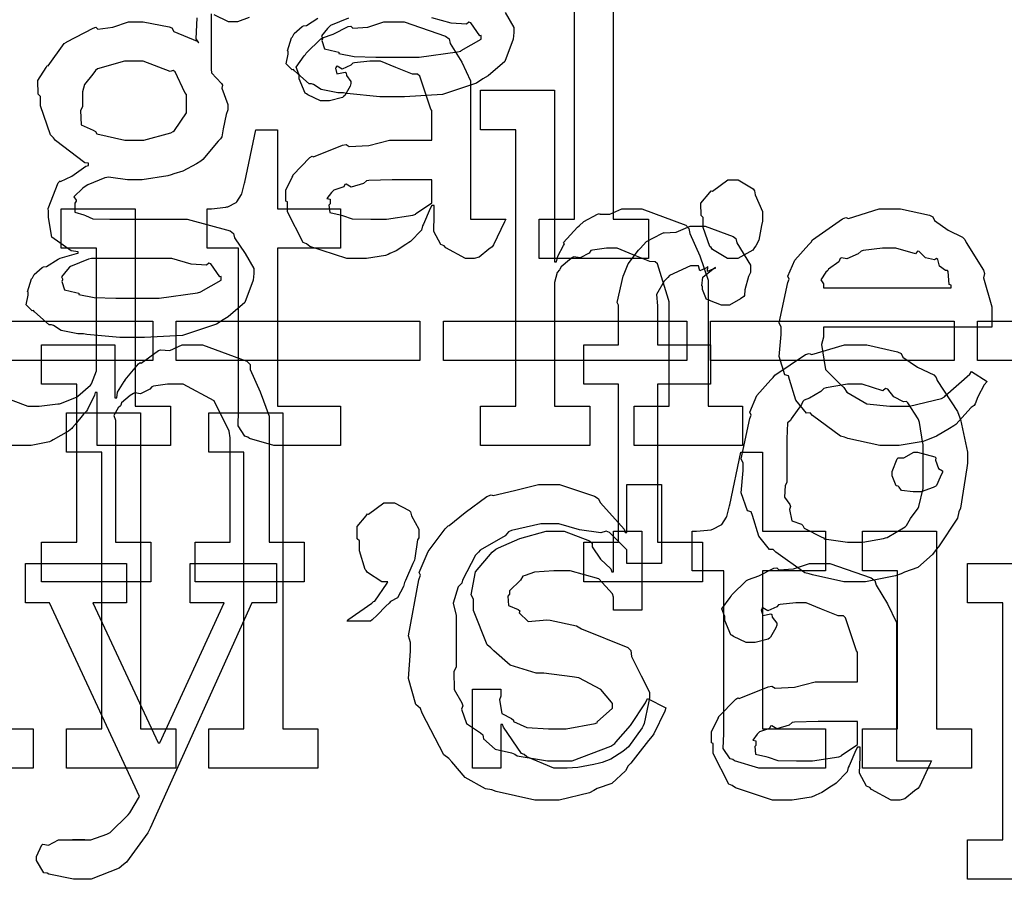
# Model space of a CAD drawing. Extents: x 0 to 8.5, y 0 to 11.
# Tile 87 of 256: x 4.327 to 4.674, y 3.126 to 3.429. Entities that reach past the tile are written whole.
import ezdxf

# ---------------------------------------------------------------- set-up
doc = ezdxf.new("R2010")
doc.units = 0
doc.layers.get('0').update_dxf_attribs({"linetype": 'CONTINUOUS'})

msp = doc.modelspace()

# ---------------------------------------------------------------- linework, layer by layer
at = {"color": 0}
for points in [[(4.51004, 3.35846), (4.5224, 3.35846), (4.5224, 3.45568), (4.51004, 3.45568), (4.51004, 3.46957), (4.53608, 3.46957), (4.53608, 3.35846), (4.54844, 3.35846), (4.54844, 3.34457), (4.51004, 3.34457), (4.51004, 3.35846)], [(4.44706, 3.34457), (4.44233, 3.34457), (4.42931, 3.3489), (4.42817, 3.34978), (4.42692, 3.35026), (4.42144, 3.361), (4.42144, 3.36453), (4.4209, 3.36481), (4.42085, 3.36871), (4.42307, 3.37321), (4.42339, 3.37386), (4.42329, 3.37397), (4.42936, 3.38015), (4.43012, 3.38058), (4.43061, 3.38037), (4.44081, 3.3845), (4.44206, 3.38471), (4.44319, 3.38396), (4.45003, 3.38433), (4.45736, 3.38624), (4.45985, 3.38624), (4.47222, 3.38624), (4.47222, 3.39665), (4.4719, 3.39719), (4.46804, 3.40875), (4.46724, 3.40944), (4.46539, 3.40944), (4.45958, 3.41174), (4.45421, 3.41401), (4.45247, 3.41401), (4.45047, 3.41401), (4.44504, 3.41347), (4.44444, 3.41336), (4.44379, 3.4126), (4.44065, 3.41118), (4.43892, 3.41222), (4.43858, 3.41206), (4.43858, 3.41183), (4.43832, 3.41151), (4.43886, 3.40956), (4.44174, 3.4101), (4.44206, 3.40989), (4.44222, 3.40896), (4.44379, 3.4069), (4.44379, 3.40619), (4.44353, 3.40522), (4.44162, 3.40196), (4.44119, 3.40164), (4.44075, 3.40126), (4.43619, 3.40013), (4.43468, 3.40013), (4.43306, 3.40013), (4.4286, 3.40213), (4.42817, 3.4025), (4.42763, 3.40272), (4.42557, 3.40776), (4.42557, 3.40944), (4.4254, 3.40944), (4.42453, 3.41189), (4.42736, 3.41585), (4.42774, 3.41639), (4.428, 3.41678), (4.43317, 3.42182), (4.43381, 3.42225), (4.43381, 3.42219), (4.4375, 3.42356), (4.44282, 3.42617), (4.44379, 3.42638), (4.4445, 3.42563), (4.44971, 3.426), (4.45535, 3.4279), (4.45725, 3.4279), (4.46251, 3.4279), (4.477, 3.42285), (4.47831, 3.42182), (4.47874, 3.42019), (4.48275, 3.41368), (4.48589, 3.40713), (4.48589, 3.40489), (4.48589, 3.35846), (4.49826, 3.35846), (4.49783, 3.35753), (4.49397, 3.34939), (4.49349, 3.34868), (4.49229, 3.34787), (4.48888, 3.34511), (4.48708, 3.34457), (4.48654, 3.34457), (4.48406, 3.34457), (4.47711, 3.34836), (4.47657, 3.34912), (4.47537, 3.3495), (4.47293, 3.35411), (4.4731, 3.35981), (4.4731, 3.36171), (4.4731, 3.36322), (4.47222, 3.36322), (4.47168, 3.36225), (4.46929, 3.35667), (4.46897, 3.35607), (4.46864, 3.3546), (4.46468, 3.35064), (4.46419, 3.35021), (4.46306, 3.3495), (4.45964, 3.34728), (4.45751, 3.34636), (4.45682, 3.34608), (4.45594, 3.34571), (4.44928, 3.34457), (4.44706, 3.34457)], [(4.36751, 3.38624), (4.37093, 3.38624), (4.38043, 3.38878), (4.38118, 3.38926), (4.38172, 3.3896), (4.38596, 3.39589), (4.38596, 3.39794), (4.38596, 3.40229), (4.38531, 3.40306), (4.38194, 3.41026), (4.38118, 3.41075), (4.38021, 3.41043), (4.37067, 3.41401), (4.36751, 3.41401), (4.3641, 3.41401), (4.3546, 3.41129), (4.35385, 3.41075), (4.35292, 3.4095), (4.34999, 3.40582), (4.34928, 3.40321), (4.34928, 3.40229), (4.34928, 3.39794), (4.34858, 3.39671), (4.34885, 3.3916), (4.35308, 3.38981), (4.35385, 3.38926), (4.35433, 3.38851), (4.36421, 3.38624), (4.36751, 3.38624)], [(4.48936, 3.29269), (4.50174, 3.29269), (4.50174, 3.38992), (4.48936, 3.38992), (4.48936, 3.40381), (4.5154, 3.40381), (4.5154, 3.34347), (4.51606, 3.34347), (4.51606, 3.34347), (4.51654, 3.34543), (4.51856, 3.34924), (4.51888, 3.34978), (4.51861, 3.35026), (4.52354, 3.35562), (4.52408, 3.35607), (4.52408, 3.35607), (4.52576, 3.35758), (4.53054, 3.36019), (4.53125, 3.3604), (4.53131, 3.36019), (4.53483, 3.36019), (4.53911, 3.36214), (4.54058, 3.36214), (4.54611, 3.36214), (4.56158, 3.35639), (4.56272, 3.35519), (4.56299, 3.35346), (4.56651, 3.3456), (4.56944, 3.33703), (4.56944, 3.33415), (4.56944, 3.29269), (4.5816, 3.29269), (4.5816, 3.27881), (4.5434, 3.27881), (4.5434, 3.29269), (4.55578, 3.29269), (4.55578, 3.32937), (4.5555, 3.33024), (4.5516, 3.34272), (4.55078, 3.34347), (4.54899, 3.34353), (4.54308, 3.34592), (4.53743, 3.34825), (4.5356, 3.34825), (4.53375, 3.34825), (4.52881, 3.34754), (4.52821, 3.34739), (4.52756, 3.34651), (4.52442, 3.34483), (4.52219, 3.34526), (4.52171, 3.345), (4.52072, 3.34418), (4.51779, 3.34174), (4.51731, 3.34093), (4.51714, 3.34065), (4.51633, 3.33974), (4.5154, 3.33621), (4.5154, 3.33501), (4.5154, 3.29269), (4.52778, 3.29269), (4.52778, 3.27881), (4.48936, 3.27881), (4.48936, 3.29269)], [(4.41965, 3.27881), (4.41661, 3.27881), (4.40804, 3.28136), (4.4075, 3.28185), (4.40647, 3.28213), (4.40408, 3.28581), (4.40424, 3.29101), (4.40424, 3.29269), (4.40424, 3.34825), (4.39318, 3.34825), (4.39318, 3.36214), (4.39469, 3.36214), (4.39469, 3.36214), (4.39979, 3.36268), (4.40012, 3.36279), (4.40044, 3.36285), (4.40338, 3.36436), (4.4036, 3.36453), (4.4036, 3.36453), (4.40522, 3.36708), (4.40533, 3.36735), (4.40533, 3.36735), (4.40631, 3.3711), (4.40642, 3.37147), (4.41032, 3.38992), (4.41792, 3.38992), (4.41792, 3.36214), (4.44006, 3.36214), (4.44006, 3.34825), (4.41792, 3.34825), (4.41792, 3.29269), (4.44006, 3.29269), (4.44006, 3.27881), (4.43907, 3.27881), (4.43685, 3.27881), (4.43614, 3.27881), (4.4349, 3.27881), (4.43207, 3.27881), (4.43115, 3.27881), (4.42974, 3.27881), (4.42654, 3.27881), (4.42551, 3.27881), (4.42404, 3.27881), (4.42074, 3.27881), (4.41965, 3.27881)], [(4.4529, 3.35846), (4.45632, 3.35846), (4.4656, 3.35992), (4.46658, 3.36019), (4.46653, 3.36035), (4.47222, 3.36415), (4.47222, 3.3654), (4.47222, 3.37235), (4.46137, 3.37235), (4.45833, 3.37235), (4.45003, 3.37201), (4.44922, 3.3719), (4.44814, 3.37104), (4.44385, 3.36968), (4.44206, 3.37076), (4.44162, 3.37061), (4.44125, 3.36979), (4.43772, 3.36865), (4.4375, 3.36843), (4.4369, 3.36783), (4.43533, 3.36578), (4.43642, 3.3655), (4.43642, 3.3654), (4.43642, 3.36388), (4.43604, 3.36344), (4.43631, 3.36083), (4.44, 3.36003), (4.44075, 3.35975), (4.44075, 3.35975), (4.44422, 3.35861), (4.45074, 3.35846), (4.4529, 3.35846)], [(4.57818, 3.34457), (4.57628, 3.34457), (4.57101, 3.34782), (4.57058, 3.34847), (4.57004, 3.34879), (4.56776, 3.35558), (4.56776, 3.35781), (4.56776, 3.3591), (4.567, 3.35975), (4.56694, 3.3641), (4.5701, 3.36778), (4.57058, 3.36843), (4.57096, 3.36828), (4.57633, 3.37235), (4.57818, 3.37235), (4.58008, 3.37235), (4.58529, 3.36908), (4.58578, 3.36843), (4.58604, 3.36697), (4.5886, 3.36111), (4.5886, 3.3591), (4.5886, 3.35781), (4.58822, 3.35618), (4.58724, 3.35113), (4.58621, 3.34912), (4.58578, 3.34847), (4.58513, 3.3475), (4.57992, 3.34457), (4.57818, 3.34457)], [(4.63396, 3.27881), (4.62983, 3.27881), (4.61865, 3.28136), (4.61746, 3.28185), (4.61604, 3.28213), (4.60612, 3.28944), (4.60531, 3.29031), (4.60411, 3.29025), (4.60037, 3.29486), (4.59814, 3.30208), (4.59771, 3.30333), (4.59646, 3.30371), (4.59446, 3.31022), (4.59511, 3.31793), (4.59511, 3.32047), (4.59446, 3.32206), (4.59744, 3.33615), (4.59793, 3.3374), (4.5975, 3.33843), (4.59993, 3.34407), (4.60487, 3.34956), (4.60574, 3.35042), (4.60622, 3.35118), (4.61669, 3.35861), (4.61789, 3.3591), (4.61887, 3.35872), (4.62967, 3.36214), (4.63331, 3.36214), (4.6371, 3.36214), (4.64735, 3.35981), (4.64849, 3.35932), (4.64914, 3.35796), (4.65397, 3.35454), (4.65901, 3.35215), (4.65978, 3.35129), (4.66026, 3.35021), (4.66629, 3.34056), (4.66672, 3.33936), (4.66635, 3.33778), (4.66932, 3.32758), (4.66932, 3.32417), (4.66932, 3.32047), (4.61008, 3.32047), (4.61008, 3.317), (4.60938, 3.3144), (4.61074, 3.30561), (4.61604, 3.30029), (4.61724, 3.29921), (4.61828, 3.29758), (4.62528, 3.29351), (4.6334, 3.29269), (4.63612, 3.29269), (4.64025, 3.29269), (4.65158, 3.29542), (4.65261, 3.29596), (4.65283, 3.29628), (4.66157, 3.30399), (4.66217, 3.30485), (4.66758, 3.30138), (4.66661, 3.30018), (4.66433, 3.29601), (4.66347, 3.29357), (4.66303, 3.29292), (4.66206, 3.29221), (4.65657, 3.28629), (4.65587, 3.28575), (4.65435, 3.28483), (4.64979, 3.28213), (4.64719, 3.28108), (4.64632, 3.28076), (4.64513, 3.28028), (4.63672, 3.27881), (4.63396, 3.27881)], [(4.52576, 3.24485), (4.53792, 3.24485), (4.53792, 3.3004), (4.52576, 3.3004), (4.52576, 3.31429), (4.53792, 3.31429), (4.53792, 3.32818), (4.53743, 3.32921), (4.53956, 3.33843), (4.53988, 3.33925), (4.53988, 3.33925), (4.54135, 3.34272), (4.54492, 3.34754), (4.54551, 3.34814), (4.54551, 3.34814), (4.54775, 3.35064), (4.55317, 3.35346), (4.55399, 3.35379), (4.55404, 3.35363), (4.55817, 3.35394), (4.56315, 3.35596), (4.56483, 3.35596), (4.56842, 3.35596), (4.57829, 3.35238), (4.57915, 3.35161), (4.57954, 3.35015), (4.58436, 3.34233), (4.58436, 3.33968), (4.58365, 3.33826), (4.58242, 3.33356), (4.58225, 3.33165), (4.58197, 3.33122), (4.58089, 3.33046), (4.57699, 3.32818), (4.57568, 3.32818), (4.57417, 3.32818), (4.56999, 3.32981), (4.56961, 3.33014), (4.5689, 3.33024), (4.56743, 3.33376), (4.56743, 3.3349), (4.56722, 3.33501), (4.5676, 3.33806), (4.57124, 3.34099), (4.572, 3.34119), (4.572, 3.34142), (4.5714, 3.34099), (4.56922, 3.34011), (4.56939, 3.34185), (4.56939, 3.34185), (4.56885, 3.34131), (4.56651, 3.34033), (4.56603, 3.34207), (4.56592, 3.34207), (4.56326, 3.34207), (4.55588, 3.33865), (4.55528, 3.33794), (4.55404, 3.33669), (4.55132, 3.33197), (4.5516, 3.32801), (4.5516, 3.32667), (4.5516, 3.31429), (4.57026, 3.31429), (4.57026, 3.3004), (4.5516, 3.3004), (4.5516, 3.24485), (4.56743, 3.24485), (4.56743, 3.23096), (4.52576, 3.23096), (4.52576, 3.24485)], [(4.61008, 3.33436), (4.655, 3.33436), (4.655, 3.33524), (4.65424, 3.3355), (4.65392, 3.34006), (4.65369, 3.34044), (4.653, 3.34039), (4.65082, 3.3419), (4.65022, 3.34429), (4.64979, 3.34457), (4.64908, 3.34418), (4.64594, 3.34483), (4.64372, 3.34706), (4.64307, 3.34717), (4.64236, 3.34631), (4.63553, 3.34825), (4.63331, 3.34825), (4.63081, 3.34825), (4.62403, 3.34739), (4.62332, 3.34717), (4.62224, 3.34631), (4.61828, 3.34451), (4.61638, 3.34483), (4.61594, 3.34457), (4.6154, 3.34343), (4.61182, 3.34088), (4.6116, 3.34044), (4.61083, 3.33985), (4.60915, 3.33718), (4.61008, 3.33572), (4.61008, 3.33524), (4.61008, 3.33436)], [(4.34233, 3.33718), (4.34201, 3.33653), (4.34304, 3.33361), (4.347, 3.33268), (4.34799, 3.33242), (4.34804, 3.33197), (4.3534, 3.33089), (4.36106, 3.33068), (4.36361, 3.33068), (4.37142, 3.33068), (4.37631, 3.33068), (4.38976, 3.33251), (4.39094, 3.33285), (4.39111, 3.33301), (4.39811, 3.33697), (4.39811, 3.33826), (4.39763, 3.33817), (4.39447, 3.34278), (4.39378, 3.34304), (4.3929, 3.34229), (4.38758, 3.34267), (4.38081, 3.34457), (4.37858, 3.34457), (4.35254, 3.34457), (4.35146, 3.3444), (4.34511, 3.34185), (4.34472, 3.34153), (4.34403, 3.34071), (4.3419, 3.33817), (4.34233, 3.33746), (4.34233, 3.33718)], [(4.28831, 3.32264), (4.37403, 3.32264), (4.37403, 3.30875), (4.28831, 3.30875), (4.28831, 3.32264)], [(4.38226, 3.32264), (4.46799, 3.32264), (4.46799, 3.30875), (4.38226, 3.30875), (4.38226, 3.32264)], [(4.47629, 3.32264), (4.56201, 3.32264), (4.56201, 3.30875), (4.47629, 3.30875), (4.47629, 3.32264)], [(4.57032, 3.32264), (4.65603, 3.32264), (4.65603, 3.30875), (4.57032, 3.30875), (4.57032, 3.32264)], [(4.66428, 3.32264), (4.75, 3.32264), (4.75, 3.30875), (4.66428, 3.30875), (4.66428, 3.32264)], [(4.3349, 3.24485), (4.34728, 3.24485), (4.34728, 3.3004), (4.3349, 3.3004), (4.3349, 3.31429), (4.36074, 3.31429), (4.36074, 3.29563), (4.36139, 3.29563), (4.36139, 3.29563), (4.36165, 3.29758), (4.36404, 3.30138), (4.36442, 3.30192), (4.36431, 3.30197), (4.36908, 3.30757), (4.36963, 3.308), (4.37001, 3.30783), (4.37608, 3.31228), (4.37679, 3.31256), (4.37679, 3.31256), (4.38004, 3.31233), (4.38444, 3.31429), (4.3859, 3.31429), (4.3915, 3.31429), (4.40712, 3.30854), (4.40826, 3.30735), (4.40836, 3.30561), (4.41178, 3.29775), (4.41499, 3.28917), (4.41499, 3.28629), (4.41499, 3.24485), (4.42736, 3.24485), (4.42736, 3.23096), (4.38894, 3.23096), (4.38894, 3.24485), (4.40132, 3.24485), (4.40132, 3.28153), (4.40088, 3.28396), (4.39561, 3.2946), (4.38471, 3.3004), (4.38113, 3.3004), (4.37929, 3.3004), (4.37435, 3.29969), (4.37375, 3.29953), (4.37299, 3.29867), (4.36968, 3.29699), (4.36768, 3.29742), (4.36724, 3.29715), (4.36615, 3.29639), (4.36307, 3.29389), (4.36279, 3.29308), (4.36268, 3.29281), (4.36193, 3.29215), (4.36035, 3.28944), (4.36094, 3.28776), (4.36094, 3.28717), (4.36094, 3.24485), (4.37332, 3.24485), (4.37332, 3.23096), (4.3349, 3.23096), (4.3349, 3.24485)], [(4.62125, 3.23096), (4.61719, 3.23096), (4.60618, 3.23335), (4.60499, 3.23378), (4.60346, 3.23406), (4.59326, 3.24137), (4.59239, 3.24224), (4.5911, 3.24224), (4.58735, 3.24696), (4.58501, 3.25424), (4.58458, 3.25549), (4.58333, 3.25586), (4.58111, 3.26226), (4.58176, 3.27007), (4.58176, 3.27262), (4.58111, 3.27419), (4.5841, 3.28831), (4.58458, 3.28956), (4.58415, 3.29064), (4.58658, 3.29639), (4.59153, 3.30192), (4.59239, 3.30279), (4.59289, 3.30354), (4.60374, 3.31082), (4.60499, 3.31125), (4.60596, 3.31087), (4.6174, 3.31429), (4.62125, 3.31429), (4.62528, 3.31429), (4.63607, 3.31179), (4.63732, 3.31125), (4.63792, 3.3099), (4.64312, 3.30638), (4.64882, 3.30376), (4.64968, 3.30279), (4.65001, 3.30171), (4.65722, 3.29085), (4.65771, 3.28956), (4.65821, 3.28803), (4.66075, 3.27647), (4.66075, 3.27262), (4.66049, 3.27106), (4.65821, 3.25678), (4.65771, 3.25549), (4.65722, 3.25336), (4.65056, 3.24322), (4.64968, 3.24224), (4.64839, 3.2405), (4.64328, 3.236), (4.63851, 3.23432), (4.63732, 3.23378), (4.63542, 3.23307), (4.62478, 3.23096), (4.62125, 3.23096)], [(4.62125, 3.24485), (4.62392, 3.24485), (4.63113, 3.24615), (4.63189, 3.24636), (4.63243, 3.24653), (4.63878, 3.25028), (4.63926, 3.25071), (4.63926, 3.25071), (4.64063, 3.25319), (4.64339, 3.25683), (4.64361, 3.25743), (4.64361, 3.25743), (4.64513, 3.26378), (4.64513, 3.2659), (4.64513, 3.27935), (4.64497, 3.27957), (4.64382, 3.287), (4.64361, 3.2876), (4.64339, 3.28819), (4.63976, 3.29389), (4.63926, 3.29432), (4.63818, 3.29422), (4.63476, 3.29601), (4.63265, 3.29867), (4.63189, 3.29889), (4.63092, 3.29812), (4.62364, 3.3004), (4.62125, 3.3004), (4.61849, 3.3004), (4.61094, 3.29915), (4.61019, 3.29889), (4.60906, 3.2979), (4.60508, 3.29546), (4.60319, 3.29476), (4.60281, 3.29432), (4.60226, 3.29324), (4.59868, 3.28825), (4.59847, 3.2876), (4.59739, 3.28689), (4.59717, 3.28125), (4.59717, 3.27935), (4.59717, 3.2659), (4.59657, 3.26481), (4.59636, 3.26064), (4.59825, 3.25808), (4.59847, 3.25743), (4.59804, 3.2564), (4.59896, 3.25233), (4.60232, 3.25125), (4.60281, 3.25071), (4.60325, 3.24978), (4.60943, 3.24664), (4.61019, 3.24636), (4.61025, 3.24599), (4.61849, 3.24485), (4.62125, 3.24485)], [(4.34369, 3.17925), (4.35607, 3.17925), (4.35607, 3.27647), (4.34369, 3.27647), (4.34369, 3.29036), (4.36974, 3.29036), (4.36974, 3.17925), (4.38211, 3.17925), (4.38211, 3.16536), (4.34369, 3.16536), (4.34369, 3.17925)], [(4.39372, 3.17925), (4.40608, 3.17925), (4.40608, 3.27647), (4.39372, 3.27647), (4.39372, 3.29036), (4.41976, 3.29036), (4.41976, 3.17925), (4.43213, 3.17925), (4.43213, 3.16536), (4.39372, 3.16536), (4.39372, 3.17925)], [(4.59033, 3.16536), (4.58729, 3.16536), (4.57872, 3.16792), (4.57818, 3.1684), (4.57715, 3.16868), (4.57476, 3.17236), (4.57493, 3.17757), (4.57493, 3.17925), (4.57493, 3.23481), (4.56386, 3.23481), (4.56386, 3.24869), (4.56538, 3.24869), (4.56538, 3.24869), (4.57047, 3.24924), (4.57081, 3.24935), (4.57113, 3.2494), (4.57406, 3.25092), (4.57428, 3.25108), (4.57428, 3.25108), (4.5759, 3.25364), (4.57601, 3.2539), (4.57601, 3.2539), (4.57699, 3.25765), (4.5771, 3.25803), (4.581, 3.27647), (4.5886, 3.27647), (4.5886, 3.24869), (4.61074, 3.24869), (4.61074, 3.23481), (4.5886, 3.23481), (4.5886, 3.17925), (4.61074, 3.17925), (4.61074, 3.16536), (4.60975, 3.16536), (4.60753, 3.16536), (4.60682, 3.16536), (4.60558, 3.16536), (4.60275, 3.16536), (4.60183, 3.16536), (4.60042, 3.16536), (4.59722, 3.16536), (4.59619, 3.16536), (4.59472, 3.16536), (4.59142, 3.16536), (4.59033, 3.16536)], [(4.64307, 3.26258), (4.64165, 3.26258), (4.63747, 3.26307), (4.63667, 3.26426), (4.63633, 3.26454), (4.63558, 3.26471), (4.63417, 3.26818), (4.63417, 3.26932), (4.63417, 3.26975), (4.63417, 3.26975), (4.63596, 3.27419), (4.63633, 3.27453), (4.63633, 3.27453), (4.63829, 3.27453), (4.64187, 3.27647), (4.64307, 3.27647), (4.64307, 3.27647), (4.64919, 3.27485), (4.64958, 3.27453), (4.64947, 3.27365), (4.65056, 3.27083), (4.65196, 3.27001), (4.65196, 3.26975), (4.65196, 3.26932), (4.65142, 3.26856), (4.65022, 3.2659), (4.64979, 3.26476), (4.64958, 3.26454), (4.64865, 3.26406), (4.64442, 3.26258), (4.64307, 3.26258)], [(4.51357, 3.15408), (4.50851, 3.15408), (4.4949, 3.15717), (4.49338, 3.15776), (4.4911, 3.15815), (4.48394, 3.16206), (4.47922, 3.16764), (4.47819, 3.16883), (4.47646, 3.17003), (4.46881, 3.18474), (4.46821, 3.18642), (4.46664, 3.18778), (4.46408, 3.19689), (4.46474, 3.20649), (4.46474, 3.20964), (4.46403, 3.21192), (4.46761, 3.23161), (4.46821, 3.23329), (4.46783, 3.23421), (4.47097, 3.24164), (4.47694, 3.24951), (4.47797, 3.25065), (4.47835, 3.25076), (4.48394, 3.25526), (4.49164, 3.2609), (4.49317, 3.2615), (4.49387, 3.26129), (4.50136, 3.26303), (4.50982, 3.26519), (4.51269, 3.26519), (4.51719, 3.26519), (4.52951, 3.26107), (4.53071, 3.26019), (4.53153, 3.25868), (4.53988, 3.24946), (4.54025, 3.24826), (4.5409, 3.24826), (4.5409, 3.26519), (4.55306, 3.26519), (4.55306, 3.23742), (4.5409, 3.23742), (4.5409, 3.24175), (4.54081, 3.24214), (4.53472, 3.24826), (4.53353, 3.24869), (4.53168, 3.24821), (4.52419, 3.24924), (4.51687, 3.25131), (4.51443, 3.25131), (4.51064, 3.25131), (4.50032, 3.24897), (4.49924, 3.24849), (4.49804, 3.24713), (4.48926, 3.24208), (4.48861, 3.24132), (4.48757, 3.24024), (4.48307, 3.23156), (4.48275, 3.23047), (4.48156, 3.22911), (4.47971, 3.22336), (4.48079, 3.21912), (4.48079, 3.21767), (4.48079, 3.20096), (4.47993, 3.19933), (4.48004, 3.19308), (4.48275, 3.18832), (4.48318, 3.18728), (4.48264, 3.18619), (4.48449, 3.18115), (4.48936, 3.17785), (4.49013, 3.17708), (4.4904, 3.17567), (4.49457, 3.1721), (4.50032, 3.17079), (4.50142, 3.17036), (4.50222, 3.16976), (4.51297, 3.16797), (4.5166, 3.16797), (4.5216, 3.16797), (4.53521, 3.17307), (4.53657, 3.17404), (4.537, 3.17458), (4.5421, 3.18039), (4.54747, 3.18832), (4.54807, 3.18989), (4.55458, 3.18664), (4.55425, 3.18544), (4.55035, 3.17751), (4.54981, 3.17665), (4.54844, 3.17512), (4.54476, 3.17036), (4.54221, 3.1671), (4.54135, 3.16624), (4.54036, 3.16444), (4.5356, 3.16004), (4.53039, 3.15821), (4.52919, 3.15756), (4.52772, 3.15668), (4.51708, 3.15408), (4.51357, 3.15408)], [(4.44243, 3.21707), (4.44271, 3.21761), (4.45111, 3.22342), (4.45176, 3.22401), (4.45215, 3.22407), (4.45654, 3.23042), (4.45676, 3.23096), (4.45654, 3.23096), (4.45469, 3.23096), (4.4496, 3.23421), (4.44917, 3.23486), (4.44874, 3.23525), (4.44678, 3.24181), (4.44678, 3.24397), (4.44678, 3.24528), (4.44601, 3.24599), (4.44596, 3.25043), (4.44911, 3.25418), (4.4496, 3.25483), (4.44997, 3.25467), (4.45535, 3.25874), (4.45719, 3.25874), (4.4591, 3.25874), (4.46431, 3.25603), (4.46479, 3.25549), (4.46506, 3.25412), (4.46761, 3.24946), (4.46761, 3.24789), (4.46761, 3.24636), (4.46718, 3.24567), (4.46631, 3.23926), (4.4661, 3.23856), (4.46556, 3.23731), (4.46294, 3.23139), (4.46262, 3.23074), (4.46229, 3.22933), (4.46013, 3.22526), (4.45774, 3.22396), (4.45719, 3.22336), (4.45611, 3.22239), (4.45296, 3.21918), (4.45122, 3.2175), (4.45068, 3.21707), (4.44243, 3.21707)], [(4.29357, 3.17925), (4.30593, 3.17925), (4.30593, 3.23481), (4.29357, 3.23481), (4.29357, 3.24869), (4.31961, 3.24869), (4.31961, 3.17925), (4.33197, 3.17925), (4.33197, 3.16536), (4.29357, 3.16536), (4.29357, 3.17925)], [(4.51861, 3.16536), (4.51514, 3.16536), (4.50569, 3.16938), (4.50472, 3.17014), (4.50375, 3.17057), (4.49744, 3.17979), (4.49713, 3.18078), (4.49647, 3.18078), (4.49647, 3.16536), (4.48649, 3.16536), (4.48649, 3.19314), (4.49647, 3.19314), (4.49647, 3.19075), (4.49604, 3.1894), (4.49681, 3.18463), (4.50028, 3.18283), (4.50103, 3.18229), (4.50092, 3.18186), (4.50564, 3.17964), (4.51324, 3.17925), (4.51579, 3.17925), (4.51947, 3.17925), (4.52968, 3.1811), (4.53054, 3.18143), (4.53039, 3.18164), (4.53575, 3.18653), (4.53575, 3.18815), (4.53543, 3.18864), (4.53174, 3.19308), (4.52399, 3.19715), (4.52165, 3.19749), (4.51167, 3.19879), (4.50896, 3.19879), (4.49983, 3.20161), (4.49403, 3.20665), (4.493, 3.20768), (4.49175, 3.20871), (4.48693, 3.22081), (4.48693, 3.22483), (4.48606, 3.2264), (4.48757, 3.23438), (4.49343, 3.24137), (4.49474, 3.2424), (4.49567, 3.24283), (4.50325, 3.24621), (4.51247, 3.24869), (4.51557, 3.24869), (4.51882, 3.24869), (4.52772, 3.24528), (4.5286, 3.24457), (4.5286, 3.24317), (4.53157, 3.23888), (4.53521, 3.23546), (4.53554, 3.23438), (4.53618, 3.23438), (4.53618, 3.24869), (4.54617, 3.24869), (4.54617, 3.22092), (4.53618, 3.22092), (4.53618, 3.22547), (4.53581, 3.22667), (4.53097, 3.23193), (4.52089, 3.23481), (4.51753, 3.23481), (4.51519, 3.23481), (4.50831, 3.23432), (4.50504, 3.23318), (4.50429, 3.23286), (4.50347, 3.23156), (4.49951, 3.22781), (4.49951, 3.22657), (4.49903, 3.22592), (4.49924, 3.22265), (4.50256, 3.22114), (4.50319, 3.22071), (4.50299, 3.22006), (4.50618, 3.21696), (4.51269, 3.21761), (4.51383, 3.21744), (4.52317, 3.2155), (4.52485, 3.21436), (4.54118, 3.20785), (4.54226, 3.20682), (4.54249, 3.20469), (4.54585, 3.19792), (4.54878, 3.19206), (4.54878, 3.19011), (4.5485, 3.18838), (4.54693, 3.1811), (4.5466, 3.18033), (4.54622, 3.17953), (4.54139, 3.1729), (4.54075, 3.17231), (4.53944, 3.17128), (4.53526, 3.16851), (4.53212, 3.16743), (4.53119, 3.1671), (4.52929, 3.16672), (4.52365, 3.16558), (4.51986, 3.16536), (4.51861, 3.16536)], [(4.62375, 3.17925), (4.63612, 3.17925), (4.63612, 3.23481), (4.62375, 3.23481), (4.62375, 3.24869), (4.64979, 3.24869), (4.64979, 3.17925), (4.66217, 3.17925), (4.66217, 3.16536), (4.62375, 3.16536), (4.62375, 3.17925)], [(4.34924, 3.12631), (4.34614, 3.12631), (4.33751, 3.12815), (4.33686, 3.12847), (4.33572, 3.12864), (4.33317, 3.13292), (4.33317, 3.13433), (4.33317, 3.13433), (4.33496, 3.1384), (4.33535, 3.13867), (4.33535, 3.13867), (4.33735, 3.13829), (4.34088, 3.14019), (4.34207, 3.14019), (4.34207, 3.14019), (4.34646, 3.14019), (4.34793, 3.14019), (4.34793, 3.14019), (4.3501, 3.14019), (4.3501, 3.14019), (4.34972, 3.14019), (4.34885, 3.14019), (4.34858, 3.14019), (4.34787, 3.14019), (4.34625, 3.14019), (4.34576, 3.14019), (4.34685, 3.14019), (4.34928, 3.14019), (4.3501, 3.14019), (4.35221, 3.14019), (4.35786, 3.14219), (4.35856, 3.14258), (4.35906, 3.14274), (4.3654, 3.14893), (4.36594, 3.14974), (4.36942, 3.15539), (4.33772, 3.22353), (4.32926, 3.22353), (4.32926, 3.23742), (4.36486, 3.23742), (4.36486, 3.22353), (4.35292, 3.22353), (4.37592, 3.17426), (4.37657, 3.17426), (4.39914, 3.22353), (4.38721, 3.22353), (4.38721, 3.23742), (4.41758, 3.23742), (4.41758, 3.22353), (4.4089, 3.22353), (4.3731, 3.14432), (4.37229, 3.14268), (4.36475, 3.13238), (4.36376, 3.13151), (4.36219, 3.13021), (4.35243, 3.12631), (4.34924, 3.12631)], [(4.59685, 3.15408), (4.59212, 3.15408), (4.5791, 3.15842), (4.57796, 3.15929), (4.57671, 3.15978), (4.57124, 3.17051), (4.57124, 3.17404), (4.57069, 3.17432), (4.57064, 3.17822), (4.57286, 3.18272), (4.57319, 3.18338), (4.57308, 3.18349), (4.57915, 3.18967), (4.57992, 3.19011), (4.5804, 3.18989), (4.5906, 3.19401), (4.59185, 3.19422), (4.59299, 3.19347), (4.59983, 3.19385), (4.60715, 3.19575), (4.60965, 3.19575), (4.62201, 3.19575), (4.62201, 3.20617), (4.62169, 3.20671), (4.61783, 3.21826), (4.61703, 3.21897), (4.61518, 3.21897), (4.60938, 3.22125), (4.604, 3.22353), (4.60226, 3.22353), (4.60026, 3.22353), (4.59483, 3.22299), (4.59424, 3.22287), (4.59358, 3.22211), (4.59044, 3.22071), (4.58871, 3.22174), (4.58838, 3.22157), (4.58838, 3.22136), (4.58811, 3.22103), (4.58865, 3.21907), (4.59153, 3.21963), (4.59185, 3.2194), (4.59201, 3.21847), (4.59358, 3.21642), (4.59358, 3.21571), (4.59332, 3.21474), (4.59142, 3.21149), (4.59099, 3.21115), (4.59056, 3.21078), (4.58599, 3.20964), (4.58447, 3.20964), (4.58285, 3.20964), (4.5784, 3.21164), (4.57796, 3.21203), (4.57742, 3.21224), (4.57536, 3.21729), (4.57536, 3.21897), (4.57519, 3.21897), (4.57433, 3.2214), (4.57715, 3.22538), (4.57753, 3.22592), (4.57781, 3.22629), (4.58296, 3.23133), (4.58361, 3.23178), (4.58361, 3.23172), (4.58729, 3.23307), (4.59261, 3.23568), (4.59358, 3.23589), (4.59429, 3.23514), (4.5995, 3.23551), (4.60514, 3.23742), (4.60704, 3.23742), (4.61231, 3.23742), (4.62679, 3.23236), (4.6281, 3.23133), (4.62853, 3.22971), (4.63254, 3.22319), (4.63569, 3.21664), (4.63569, 3.21442), (4.63569, 3.16797), (4.64806, 3.16797), (4.64763, 3.16704), (4.64378, 3.1589), (4.64328, 3.15821), (4.64208, 3.15739), (4.63867, 3.15462), (4.63688, 3.15408), (4.63633, 3.15408), (4.63385, 3.15408), (4.6269, 3.15788), (4.62636, 3.15864), (4.62517, 3.15901), (4.62272, 3.16363), (4.62289, 3.16932), (4.62289, 3.17122), (4.62289, 3.17275), (4.62201, 3.17275), (4.62147, 3.17176), (4.61908, 3.16618), (4.61876, 3.16558), (4.61843, 3.16411), (4.61447, 3.16015), (4.61399, 3.15972), (4.61285, 3.15901), (4.60943, 3.15679), (4.60732, 3.15588), (4.60661, 3.1556), (4.60574, 3.15522), (4.59907, 3.15408), (4.59685, 3.15408)], [(4.60271, 3.16797), (4.60612, 3.16797), (4.6154, 3.16943), (4.61638, 3.16971), (4.61632, 3.16986), (4.62201, 3.17367), (4.62201, 3.17492), (4.62201, 3.18186), (4.61117, 3.18186), (4.60813, 3.18186), (4.59983, 3.18153), (4.59901, 3.18143), (4.59793, 3.18056), (4.59364, 3.17919), (4.59185, 3.18028), (4.59142, 3.18012), (4.59104, 3.17931), (4.58751, 3.17817), (4.58729, 3.17796), (4.58669, 3.17736), (4.58513, 3.17529), (4.58621, 3.17503), (4.58621, 3.17492), (4.58621, 3.17339), (4.58583, 3.17296), (4.5861, 3.17036), (4.58979, 3.16954), (4.59056, 3.16928), (4.59056, 3.16928), (4.59403, 3.16812), (4.60053, 3.16797), (4.60271, 3.16797)]]:
    msp.add_lwpolyline(points, close=True, dxfattribs=at)
for points in [[(4.39464, 3.43072), (4.39464, 3.41118), (4.39475, 3.40994), (4.39822, 3.40614), (4.39854, 3.40554), (4.39833, 3.40457), (4.4005, 3.39882), (4.4005, 3.39686), (4.3999, 3.39529), (4.39882, 3.39019), (4.39833, 3.38743), (4.39789, 3.38667), (4.39703, 3.3859), (4.39171, 3.37939), (4.39094, 3.37885), (4.38938, 3.37793), (4.3846, 3.37532), (4.38151, 3.3744), (4.38053, 3.37408), (4.37935, 3.37364), (4.37028, 3.37235), (4.36729, 3.37235), (4.36513, 3.37235), (4.35926, 3.3731), (4.35861, 3.37321), (4.35721, 3.37299), (4.35118, 3.37056), (4.35058, 3.37017), (4.34944, 3.36931), (4.34625, 3.36626), (4.34711, 3.36513), (4.34711, 3.36475), (4.34657, 3.3641), (4.34663, 3.36094), (4.34983, 3.36003), (4.35037, 3.35975), (4.35037, 3.35975), (4.35292, 3.35861), (4.35894, 3.35846), (4.361, 3.35846), (4.38075, 3.35846), (4.38618, 3.35846), (4.40126, 3.35433), (4.40246, 3.35346), (4.40278, 3.35189), (4.40653, 3.34636), (4.40961, 3.34115), (4.40961, 3.33936), (4.40935, 3.33697), (4.40647, 3.32915), (4.40056, 3.32411), (4.39876, 3.32308), (4.39643, 3.3215), (4.3845, 3.3176), (4.3711, 3.31679), (4.36664, 3.31679), (4.36664, 3.31679), (4.36242, 3.31679), (4.35086, 3.31787), (4.34972, 3.31808), (4.34771, 3.31819), (4.34179, 3.31933), (4.33914, 3.32101), (4.33843, 3.32135), (4.33757, 3.32129), (4.33247, 3.32585), (4.33214, 3.32633), (4.33165, 3.32622), (4.32954, 3.32835), (4.33018, 3.33176), (4.33018, 3.33285), (4.33003, 3.3329), (4.33143, 3.33746), (4.33171, 3.33783), (4.33171, 3.33783), (4.33231, 3.33903), (4.33518, 3.34147), (4.33561, 3.34174), (4.33561, 3.34174), (4.33669, 3.34185), (4.34071, 3.34435), (4.34125, 3.34457), (4.34142, 3.34478), (4.34722, 3.3464), (4.34776, 3.34651), (4.34776, 3.34694), (4.34532, 3.34733), (4.33854, 3.35211), (4.33735, 3.359), (4.33735, 3.36128), (4.33729, 3.36219), (4.34076, 3.37125), (4.34147, 3.3719), (4.34158, 3.37175), (4.34554, 3.37354), (4.35047, 3.37711), (4.35146, 3.37733), (4.35146, 3.37819), (4.3501, 3.37825), (4.33985, 3.38612), (4.33908, 3.3871), (4.33811, 3.38807), (4.33453, 3.39828), (4.33453, 3.40164), (4.33371, 3.4024), (4.33365, 3.40722), (4.33649, 3.41174), (4.33692, 3.41249), (4.33729, 3.41233), (4.34289, 3.42019), (4.34364, 3.42074), (4.34381, 3.42079), (4.35308, 3.42567), (4.35406, 3.42594), (4.35476, 3.42529), (4.35997, 3.42594), (4.36546, 3.4279), (4.36729, 3.4279), (4.37067, 3.4279), (4.37978, 3.42611), (4.38075, 3.42572), (4.38151, 3.42443), (4.38965, 3.42106), (4.39031, 3.42051), (4.38932, 3.42182), (4.38965, 3.42925)], [(4.40799, 3.42936), (4.40381, 3.4279), (4.40246, 3.4279), (4.40067, 3.4279), (4.39567, 3.43028)], [(4.49799, 3.4311), (4.50108, 3.42589), (4.50108, 3.4241), (4.50082, 3.42171), (4.49794, 3.4139), (4.49203, 3.40886), (4.49024, 3.40782), (4.4879, 3.40625), (4.47597, 3.40235), (4.46257, 3.40153), (4.45811, 3.40153), (4.45811, 3.40153), (4.45389, 3.40153), (4.44233, 3.40261), (4.44119, 3.40283), (4.43918, 3.40294), (4.43326, 3.40408), (4.43061, 3.40576), (4.4299, 3.40608), (4.42904, 3.40603), (4.42393, 3.4106), (4.42361, 3.41108), (4.42312, 3.41097), (4.42101, 3.41308), (4.42165, 3.4165), (4.42165, 3.41758), (4.4215, 3.41764), (4.4229, 3.42219), (4.42318, 3.42258), (4.42318, 3.42258), (4.42378, 3.42378), (4.42665, 3.42622), (4.42708, 3.42649), (4.42708, 3.42649), (4.42817, 3.4266), (4.43218, 3.4291)], [(4.44293, 3.42914), (4.43658, 3.4266), (4.43619, 3.42626), (4.43549, 3.42546), (4.43338, 3.4229), (4.43381, 3.42219), (4.43381, 3.42193), (4.43381, 3.42193), (4.43349, 3.42128), (4.43451, 3.41835), (4.43847, 3.41743), (4.43946, 3.41715), (4.43951, 3.41672), (4.44488, 3.41564), (4.45253, 3.41542), (4.45508, 3.41542), (4.46289, 3.41542), (4.46778, 3.41542), (4.48122, 3.41726), (4.48242, 3.41758), (4.48258, 3.41775), (4.48958, 3.42171), (4.48958, 3.42301), (4.4891, 3.4229), (4.48594, 3.42751), (4.48525, 3.42779), (4.48438, 3.42703), (4.47906, 3.4274), (4.47228, 3.42931)], [(4.31847, 3.29704), (4.33014, 3.29269), (4.33404, 3.29269), (4.33404, 3.29269), (4.3406, 3.29346), (4.34119, 3.29357), (4.34158, 3.29368), (4.34722, 3.2959), (4.34771, 3.29617), (4.34771, 3.29617), (4.35215, 3.30007), (4.35249, 3.30051), (4.35249, 3.30051), (4.35422, 3.30507), (4.35422, 3.30658), (4.35422, 3.34825), (4.34185, 3.34825), (4.34185, 3.36214), (4.36789, 3.36214), (4.36789, 3.29269), (4.38026, 3.29269), (4.38026, 3.27881), (4.35444, 3.27881), (4.35444, 3.29747), (4.35379, 3.29747), (4.35351, 3.2966), (4.35107, 3.29156), (4.35075, 3.29096), (4.34972, 3.28988), (4.34679, 3.28629), (4.34586, 3.28521), (4.34554, 3.28489), (4.3444, 3.28396), (4.33903, 3.28088), (4.33838, 3.28054), (4.33768, 3.28011), (4.33132, 3.27881), (4.32926, 3.27881), (4.32926, 3.27881), (4.32368, 3.27881)], [(4.70242, 3.12631), (4.66075, 3.12631), (4.66075, 3.14019), (4.66075, 3.14019), (4.67312, 3.14019), (4.67312, 3.22353), (4.66075, 3.22353), (4.66075, 3.23742), (4.68679, 3.23742)]]:
    msp.add_lwpolyline(points, dxfattribs=at)

doc.saveas('drawing.dxf')
